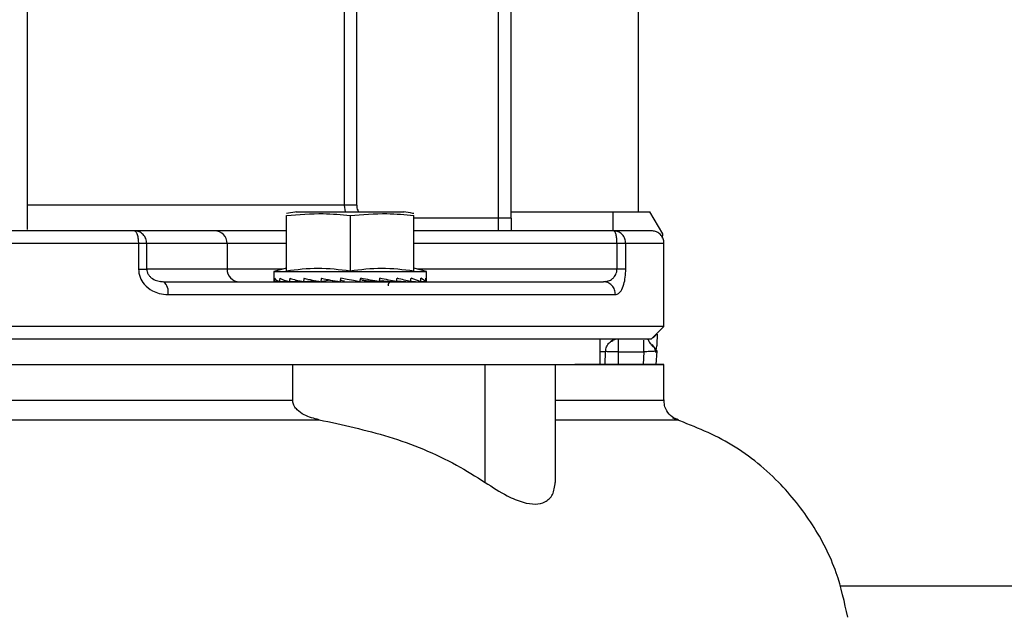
# Model space of a CAD drawing. Header units: inches. Extents: x 170 to 312, y 215 to 248.
# Tile 92 of 256: x 176.672 to 176.862, y 243.801 to 243.916. Entities that reach past the tile are written whole.
import ezdxf

# ---------------------------------------------------------------- set-up
doc = ezdxf.new("R2010")
doc.units = ezdxf.units.IN
doc.header["$LTSCALE"] = 0.25
doc.header["$MEASUREMENT"] = 0
doc.layers.add('ANNOTATIONS', color=1, linetype='Continuous')
doc.layers.add('STANDARD MOTOR LH', color=7, linetype='Continuous')
doc.styles.add('ARIAL', font='arial.ttf', dxfattribs={"height": 0.09375})
doc.dimstyles.new('STANDARD$0', dxfattribs={"dimtxt": 0.09375, "dimasz": 0.09375, "dimexe": 0.03125, "dimexo": 0.046875, "dimgap": 0.09, "dimtad": 0, "dimtih": 1, "dimtoh": 1, "dimdec": 4, "dimzin": 0, "dimdsep": 46, "dimtxsty": 'ARIAL', "dimcen": 0.09, "dimadec": 0, "dimazin": 0, "dimtfac": 1, "dimtdec": 4, "dimtofl": 0, "dimtmove": 0, "dimatfit": 1, "dimfxl": 1, "dimtolj": 1, "dimtzin": 0, "dimarcsym": 0})

# ---------------------------------------------------------------- blocks, each defined once
blk = doc.blocks.new('*D21')
at = {"layer": 'ANNOTATIONS', "color": 0, "lineweight": -2, "transparency": 16777216}
for p, q in [((176.2378867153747, 244.6685519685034), (176.2378867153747, 245.2761724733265)), ((177.4385740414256, 243.2752990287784), (177.4385740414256, 245.2761724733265)), ((176.3316367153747, 245.2449224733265), (176.6571342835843, 245.2449224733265)), ((177.3448240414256, 245.2449224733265), (177.0193264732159, 245.2449224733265))]:
    blk.add_line(p, q, dxfattribs=at)
at = {"layer": 'ANNOTATIONS', "color": 0, "transparency": 16777216}
for points in [[(176.3316367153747, 245.2605474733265), (176.3316367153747, 245.2292974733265), (176.2378867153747, 245.2449224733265)], [(177.3448240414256, 245.2605474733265), (177.3448240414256, 245.2292974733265), (177.4385740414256, 245.2449224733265)]]:
    blk.add_solid(points, dxfattribs=at)
at = {"layer": 'defpoints', "color": 0, "transparency": 16777216}
for p in [(176.2378867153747, 245.2449224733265), (176.2378867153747, 244.6216769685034), (177.4385740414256, 243.2284240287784)]:
    blk.add_point(p, dxfattribs=at)
at = {"layer": 'ANNOTATIONS', "color": 0, "transparency": 16777216, "insert": (176.8382303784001, 245.2449224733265), "char_height": 0.09375, "attachment_point": 5, "style": 'ARIAL'}
blk.add_mtext('\\A1;20"', dxfattribs=at)
blk = doc.blocks.new('*D22')
at = {"layer": 'ANNOTATIONS', "color": 0, "lineweight": -2, "transparency": 16777216}
for p, q in [((176.3760740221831, 244.2732890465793), (176.3760740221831, 244.8424586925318)), ((177.4385740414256, 243.2752990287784), (177.4385740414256, 244.8424586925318)), ((176.4698240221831, 244.8112086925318), (176.6222140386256, 244.8112086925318)), ((177.3448240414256, 244.8112086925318), (177.192434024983, 244.8112086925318))]:
    blk.add_line(p, q, dxfattribs=at)
at = {"layer": 'ANNOTATIONS', "color": 0, "transparency": 16777216}
for points in [[(176.4698240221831, 244.8268336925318), (176.4698240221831, 244.7955836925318), (176.3760740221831, 244.8112086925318)], [(177.3448240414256, 244.8268336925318), (177.3448240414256, 244.7955836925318), (177.4385740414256, 244.8112086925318)]]:
    blk.add_solid(points, dxfattribs=at)
at = {"layer": 'defpoints', "color": 0, "transparency": 16777216}
for p in [(177.4385740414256, 244.8112086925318), (176.3760740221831, 244.2264140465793), (177.4385740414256, 243.2284240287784)]:
    blk.add_point(p, dxfattribs=at)
at = {"layer": 'ANNOTATIONS', "color": 0, "transparency": 16777216, "insert": (176.9073240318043, 244.8112086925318), "char_height": 0.09375, "attachment_point": 5, "style": 'ARIAL'}
blk.add_mtext('\\A1;17 3/8"', dxfattribs=at)

msp = doc.modelspace()

# ---------------------------------------------------------------- linework, layer by layer
at = {"layer": 'STANDARD MOTOR LH'}
for p, q in [((176.7914224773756, 243.8788919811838), (176.7914224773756, 244.3907028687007)), ((176.6733122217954, 243.9726062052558), (176.6733122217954, 243.8754271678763)), ((176.7643555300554, 243.8752007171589), (176.7643555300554, 243.9719532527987)), ((176.766816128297, 243.8776611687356), (176.766816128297, 243.9719532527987)), ((176.7345284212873, 243.969057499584), (176.7345284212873, 243.8801222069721)), ((176.736980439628, 243.8801222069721), (176.736980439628, 243.969057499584)), ((176.736980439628, 243.8801222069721), (176.6733122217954, 243.8801222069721)), ((176.7253897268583, 243.878853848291), (176.7233989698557, 243.8785182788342)), ((176.7252437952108, 243.8788315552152), (176.7461591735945, 243.8788315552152)), ((176.7345284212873, 243.8801222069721), (176.7347771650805, 243.8788315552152)), ((176.766816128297, 243.8788919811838), (176.7936369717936, 243.8788919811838)), ((176.7865011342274, 243.8752007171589), (176.7865011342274, 243.8788919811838)), ((176.7961183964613, 243.8745935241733), (176.7936369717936, 243.8788919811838)), ((176.7233983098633, 243.8674761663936), (176.7233983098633, 243.8781492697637)), ((176.7357014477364, 243.8781492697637), (176.7357014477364, 243.8674761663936)), ((176.748004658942, 243.8674761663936), (176.748004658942, 243.8781492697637)), ((176.766816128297, 243.8776611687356), (176.748004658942, 243.8776611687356)), ((176.7095568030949, 243.8752007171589), (176.694034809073, 243.8752007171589)), ((176.7866250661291, 243.8752007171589), (176.748004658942, 243.8752007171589)), ((176.7960770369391, 243.8738032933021), (176.7961183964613, 243.8745935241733)), ((176.6948030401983, 243.8727402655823), (176.6026087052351, 243.8727402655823)), ((176.6948030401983, 243.8727402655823), (176.6948030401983, 243.8678187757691)), ((176.6964115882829, 243.8678187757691), (176.6964115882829, 243.8727402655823)), ((176.7233983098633, 243.8727402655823), (176.6964115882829, 243.8727402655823)), ((176.7119335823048, 243.8727402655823), (176.7119335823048, 243.8678187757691)), ((176.7872618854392, 243.8727402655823), (176.748004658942, 243.8727402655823)), ((176.7872618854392, 243.8727402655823), (176.7872618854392, 243.8678187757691)), ((176.7889627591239, 243.8678187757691), (176.7889627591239, 243.8727402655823)), ((176.7963436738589, 243.8727402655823), (176.7889627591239, 243.8727402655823)), ((176.7963436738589, 243.8567461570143), (176.7963436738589, 243.8727402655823)), ((176.7227743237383, 243.8678187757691), (176.6964115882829, 243.8678187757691)), ((176.7233983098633, 243.8679859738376), (176.7209377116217, 243.8673265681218)), ((176.7504652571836, 243.8673265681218), (176.748004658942, 243.8679859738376)), ((176.7889627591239, 243.8678187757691), (176.7486285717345, 243.8678187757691)), ((176.7209377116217, 243.8673265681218), (176.7209377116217, 243.8657044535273)), ((176.7209377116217, 243.8673265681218), (176.7504652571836, 243.8673265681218)), ((176.7236854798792, 243.8654545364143), (176.7220468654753, 243.8653724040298)), ((176.726102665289, 243.8655032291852), (176.7239651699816, 243.8653724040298)), ((176.7240120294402, 243.8653724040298), (176.726190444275, 243.865482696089)), ((176.7289891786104, 243.8655701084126), (176.7266833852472, 243.8653724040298)), ((176.7317999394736, 243.8656622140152), (176.730016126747, 243.8653724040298)), ((176.7318124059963, 243.8657167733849), (176.7317999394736, 243.8656622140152)), ((176.7317999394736, 243.8656622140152), (176.7326147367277, 243.8655190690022)), ((176.7338905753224, 243.8660224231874), (176.7337362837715, 243.8653724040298)), ((176.733805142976, 243.8656622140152), (176.7346486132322, 243.8655190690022)), ((176.7387882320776, 243.8655190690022), (176.7376733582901, 243.8657220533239)), ((176.7380576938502, 243.8656622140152), (176.7413157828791, 243.8653724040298)), ((176.7380576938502, 243.8656622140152), (176.7387882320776, 243.8655190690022)), ((176.741361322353, 243.865578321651), (176.7446585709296, 243.8653724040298)), ((176.7421007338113, 243.8655190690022), (176.7420314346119, 243.8655366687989)), ((176.7420541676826, 243.8655349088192), (176.7421007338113, 243.8655190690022)), ((176.7446846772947, 243.8655096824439), (176.7473909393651, 243.8653724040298)), ((176.7474036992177, 243.8654598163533), (176.749326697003, 243.8653724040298)), ((176.7504652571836, 243.8657044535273), (176.7504652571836, 243.8673265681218)), ((176.7000090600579, 243.8651870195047), (176.6991026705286, 243.8653941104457)), ((176.7219598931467, 243.8654128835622), (176.7210590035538, 243.8653724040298)), ((176.7219631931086, 243.8654111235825), (176.7210690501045, 243.8653724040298)), ((176.7220762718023, 243.8653724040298), (176.7237120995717, 243.8654463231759)), ((176.7267443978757, 243.8653724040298), (176.7277043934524, 243.8654322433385)), ((176.7447195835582, 243.8653724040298), (176.7446595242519, 243.8653776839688)), ((176.7474377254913, 243.8653724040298), (176.7473913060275, 243.8653753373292)), ((176.74935610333, 243.8653724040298), (176.7493267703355, 243.8653735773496)), ((176.7503338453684, 243.8653724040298), (176.7493307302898, 243.8654164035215)), ((176.750343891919, 243.8653724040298), (176.7503339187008, 243.8653729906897)), ((176.7846475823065, 243.8653583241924), (176.7851135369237, 243.8654334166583)), ((176.7850315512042, 243.8654199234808), (176.7846475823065, 243.8653583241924)), ((176.7854957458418, 243.865185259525), (176.7846475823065, 243.8653583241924)), ((176.7005231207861, 243.8628978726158), (176.7869516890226, 243.8628978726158)), ((176.7963436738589, 243.8567461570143), (176.5010680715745, 243.8567461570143)), ((176.7938707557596, 243.8542733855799), (176.7963436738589, 243.8567461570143)), ((176.7840399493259, 243.8493636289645), (176.7840399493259, 243.8542845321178)), ((176.7864854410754, 243.8540639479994), (176.7864586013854, 243.8540645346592)), ((176.7875054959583, 243.8542857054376), (176.7875054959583, 243.8518246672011)), ((176.794787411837, 243.8517102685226), (176.7949855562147, 243.8529780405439)), ((176.7948630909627, 243.8521355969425), (176.7949318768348, 243.8519537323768)), ((176.7850014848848, 243.8493636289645), (176.7850451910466, 243.851867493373)), ((176.7875054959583, 243.8518246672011), (176.7874625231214, 243.8493636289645)), ((176.7875054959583, 243.8518246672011), (176.79246145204, 243.8518246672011)), ((176.79246145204, 243.8518246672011), (176.7923323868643, 243.8493636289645)), ((176.7949318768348, 243.8519537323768), (176.7947536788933, 243.8519437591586)), ((176.7949318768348, 243.8519537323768), (176.7947962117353, 243.8493636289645)), ((176.6600835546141, 243.8493630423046), (176.7959039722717, 243.8493630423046)), ((176.724613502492, 243.8424439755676), (176.7246135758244, 243.8493630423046)), ((176.7430836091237, 243.8493642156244), (176.764354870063, 243.8493642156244)), ((176.7618004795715, 243.8266164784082), (176.7618006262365, 243.8493630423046)), ((176.7753340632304, 243.8493630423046), (176.7753339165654, 243.8266164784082)), ((176.796343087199, 243.8424445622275), (176.796343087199, 243.8493636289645)), ((176.7753339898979, 243.838708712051), (176.7990364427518, 243.838708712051)), ((176.9303865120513, 243.8065491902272), (176.8302983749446, 243.8065491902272))]:
    msp.add_line(p, q, dxfattribs=at)
at = {"layer": 'STANDARD MOTOR LH', "flags": 128}
for points in [[(176.7375904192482, 243.8653724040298), (176.7363588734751, 243.865588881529), (176.7351227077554, 243.8658059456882), (176.7338905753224, 243.8660224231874)], [(176.7854821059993, 243.8651911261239), (176.7850971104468, 243.8653108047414), (176.7846475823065, 243.8653583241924)], [(176.7875054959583, 243.8518246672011), (176.7870254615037, 243.8518334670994), (176.7865639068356, 243.851841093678), (176.7861385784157, 243.8518487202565), (176.7857657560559, 243.8518551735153), (176.7854598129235, 243.8518604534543), (176.7852324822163, 243.8518645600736), (176.7850925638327, 243.8518669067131), (176.7850451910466, 243.851867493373)], [(176.7959039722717, 243.8493630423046), (176.796343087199, 243.8493636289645), (176.7791186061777, 243.8493636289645)], [(176.781304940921, 243.8493630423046), (176.7830531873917, 243.8493636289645)], [(176.724613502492, 243.8424439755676), (176.6600835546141, 243.8424439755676), (176.6487052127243, 243.8424445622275), (176.5727969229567, 243.8424445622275)], [(176.796343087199, 243.8424445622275), (176.7959039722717, 243.8424439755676), (176.7753340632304, 243.8424439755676)], [(176.5676830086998, 243.8387092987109), (176.620353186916, 243.8387092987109), (176.6316284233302, 243.838708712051), (176.7297274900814, 243.838708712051)]]:
    msp.add_lwpolyline(points, dxfattribs=at)
at = {"layer": 'STANDARD MOTOR LH'}
for centre, radius, start, end in [((176.7095145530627, 243.8727817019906), 0.002419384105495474, 359.0186562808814, 88.9993851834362), ((176.7143527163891, 243.8677774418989), 0.002419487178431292, 179.0211266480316, 268.9986815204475), ((176.6981228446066, 243.8634372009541), 0.002460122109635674, 347.3362897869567, 51.34357018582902), ((176.7875054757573, 243.8518248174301), 0.002460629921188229, 90, 124.7409862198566), ((176.7931860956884, 243.8562539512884), 0.001968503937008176, 298.2291229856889, 331.770877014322)]:
    msp.add_arc(centre, radius, start, end, dxfattribs=at)
for centre, major_axis, ratio, start_param, end_param in [((176.7357014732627, 243.8657043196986), (0.01476377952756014, 0), 0.1757871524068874, 3.141592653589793, 3.269887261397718), ((176.7357014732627, 243.8736562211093), (0.004031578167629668, 0.06222774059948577), 0.2282368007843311, 1.708549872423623, 1.719086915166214), ((176.7357014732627, 243.8657043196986), (0.01476331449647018, -0.0006915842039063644), 0.1694362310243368, 3.288361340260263, 3.539623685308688), ((176.7357014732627, 243.8736562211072), (0.007699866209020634, 0.06221501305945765), 0.2024732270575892, 1.718817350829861, 1.729354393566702), ((176.7357014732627, 243.8657043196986), (0.01476241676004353, -0.001328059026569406), 0.151041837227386, 3.555810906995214, 3.807073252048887), ((176.7357014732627, 243.8736562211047), (0.01072885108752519, 0.0622099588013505), 0.1630291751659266, 1.721872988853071, 1.732410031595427), ((176.7357014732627, 243.8657043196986), (0.01476201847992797, -0.001863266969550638), 0.1223802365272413, 3.819468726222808, 4.070731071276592), ((176.7357014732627, 243.8736562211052), (0.01295703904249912, 0.06221708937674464), 0.1137473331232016, 1.717448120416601, 1.727985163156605), ((176.7357014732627, 243.8657043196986), (0.01476249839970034, -0.002264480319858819), 0.08588791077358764, 4.078996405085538, 4.33025875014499), ((176.7357014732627, 243.8736562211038), (0.01431068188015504, 0.06222894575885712), 0.05832561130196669, 1.70717629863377, 1.717713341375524), ((176.7357014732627, 243.8657043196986), (0.01476336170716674, -0.002511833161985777), 0.04421959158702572, 4.335145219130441, 4.586407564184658), ((176.7357014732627, 243.8736562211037), (0.01431068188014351, 0.06222894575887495), 0.05832561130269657, 4.592296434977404, 4.602833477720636), ((176.7357014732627, 243.8657043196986), (0.01476336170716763, -0.002511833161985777), 0.04421959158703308, 1.188225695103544, 1.439488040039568), ((176.7357014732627, 243.8736562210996), (0.0129570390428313, 0.06221708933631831), 0.1137473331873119, 4.602568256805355, 4.613105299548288), ((176.7357014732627, 243.8657043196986), (0.01476249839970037, -0.002264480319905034), 0.08588791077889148, 0.9320768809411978, 1.183339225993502), ((176.7357014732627, 243.8736562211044), (0.01072885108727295, 0.0622099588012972), 0.163029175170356, 4.606993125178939, 4.617530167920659), ((176.7357014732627, 243.8657043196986), (0.01476201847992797, 0.001863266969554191), 0.1223802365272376, 5.354046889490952, 5.40473773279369), ((176.7357014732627, 243.8657043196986), (0.01476201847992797, -0.001863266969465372), 0.1223802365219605, 0.6725492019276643, 0.9238115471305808), ((176.7357014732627, 243.8736562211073), (0.007699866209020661, 0.06221501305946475), 0.2024732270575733, 4.60393748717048, 4.614474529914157), ((176.7357014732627, 243.8657043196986), (0.01476241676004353, 0.001328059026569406), 0.1510418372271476, 5.617704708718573, 5.64960366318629), ((176.7357014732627, 243.8657043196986), (0.01476241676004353, -0.001328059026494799), 0.15104183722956, 0.40889138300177, 0.6601537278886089), ((176.7357014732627, 243.8736562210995), (0.004031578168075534, 0.06222774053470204), 0.228236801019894, 4.593670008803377, 4.604207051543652), ((176.7357014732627, 243.8657043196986), (0.01476331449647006, -0.0006915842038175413), 0.1694362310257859, 0.1414418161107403, 0.3927041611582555), ((176.7357014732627, 243.8736562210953), (0, 0.06223454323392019), 0.2372280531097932, 4.578884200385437, 4.589421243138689), ((176.7357014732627, 243.8657043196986), (0.01476377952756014, 0), 0.175787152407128, 6.154890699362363, 6.406153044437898)]:
    msp.add_ellipse(centre, major_axis=major_axis, ratio=ratio, start_param=start_param, end_param=end_param, dxfattribs=at)
for points, knots in [([(176.736980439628, 243.8801222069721), (176.7370028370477, 243.8797911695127), (176.7370349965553, 243.8793158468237), (176.7373167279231, 243.8789443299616), (176.7374022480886, 243.8788315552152)], [0, 0, 0, 0, 0.696447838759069, 1, 1, 1, 1]), ([(176.7480039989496, 243.878519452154), (176.7479346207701, 243.8785330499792), (176.7472742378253, 243.8786624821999), (176.7466087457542, 243.8787634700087), (176.7460131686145, 243.878853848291)], [0, 0, 0, 0, 0.1050574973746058, 1, 1, 1, 1]), ([(176.7233983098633, 243.8781492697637), (176.7257718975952, 243.8783540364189), (176.729875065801, 243.8787080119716), (176.7339737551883, 243.8783149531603), (176.7357014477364, 243.8781492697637)], [0, 0, 0, 0, 0.5784768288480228, 1, 1, 1, 1]), ([(176.7357014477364, 243.8781492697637), (176.738075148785, 243.8783540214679), (176.7421788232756, 243.8787079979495), (176.7462770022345, 243.8783149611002), (176.748004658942, 243.8781492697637)], [0, 0, 0, 0, 0.5784330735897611, 1, 1, 1, 1]), ([(176.766816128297, 243.8776611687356), (176.766816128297, 243.8772293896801), (176.766816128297, 243.8763658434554), (176.766816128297, 243.8755890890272), (176.766816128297, 243.8752007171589)], [0, 0, 0, 0, 0.5000068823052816, 1, 1, 1, 1]), ([(176.694034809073, 243.8752007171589), (176.6891206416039, 243.8752007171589), (176.6792891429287, 243.8752007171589), (176.6640664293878, 243.8752007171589), (176.6487055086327, 243.8752007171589), (176.6333447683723, 243.8752007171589), (176.6181220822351, 243.8752007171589), (176.6082909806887, 243.8752007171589), (176.6033770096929, 243.8752007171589)], [0, 0, 0, 0, 0.1666354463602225, 0.3333781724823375, 0.5000002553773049, 0.6666342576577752, 0.833370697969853, 0.9999999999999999, 0.9999999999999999, 0.9999999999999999, 0.9999999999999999]), ([(176.694034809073, 243.8752007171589), (176.6941314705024, 243.8751680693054), (176.694280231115, 243.8751178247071), (176.6944589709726, 243.8748099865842), (176.6945819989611, 243.874493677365), (176.6946812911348, 243.8740983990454), (176.6947770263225, 243.8735261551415), (176.6947927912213, 243.8730498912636), (176.6948030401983, 243.8727402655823)], [0, 0, 0, 0, 0.2393625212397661, 0.3683756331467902, 0.5000491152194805, 0.6316010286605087, 0.7604987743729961, 1, 1, 1, 1]), ([(176.6964115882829, 243.8727402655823), (176.6963758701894, 243.8730626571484), (176.6963044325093, 243.8737074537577), (176.6957546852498, 243.8745211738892), (176.6949693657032, 243.8750898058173), (176.6943462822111, 243.8751637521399), (176.694034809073, 243.8752007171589)], [0, 0, 0, 0, 0.2500015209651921, 0.5000134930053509, 0.750061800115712, 1, 1, 1, 1]), ([(176.7233983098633, 243.8752007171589), (176.7229843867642, 243.8752007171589), (176.7203739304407, 243.8752007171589), (176.716406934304, 243.8752007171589), (176.7119002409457, 243.8752007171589), (176.710337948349, 243.8752007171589), (176.7095568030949, 243.8752007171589)], [0, 0, 0, 0, 0.05910041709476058, 0.3727239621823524, 0.6863624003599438, 1, 1, 1, 1]), ([(176.7872618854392, 243.8727402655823), (176.7872523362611, 243.8730626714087), (176.7872332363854, 243.8737075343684), (176.7870860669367, 243.8745209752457), (176.7868754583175, 243.8750899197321), (176.7867085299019, 243.8751637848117), (176.7866250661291, 243.8752007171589)], [0, 0, 0, 0, 0.2500079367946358, 0.5000556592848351, 0.7500291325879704, 1, 1, 1, 1]), ([(176.7889627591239, 243.8727402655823), (176.7889315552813, 243.8730498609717), (176.7888835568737, 243.8735260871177), (176.788591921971, 243.8740987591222), (176.7882903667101, 243.8744932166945), (176.7879155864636, 243.8748100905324), (176.7873716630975, 243.8751179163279), (176.7869191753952, 243.87516809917), (176.7866250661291, 243.8752007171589)], [0, 0, 0, 0, 0.2394574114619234, 0.3683384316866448, 0.5000348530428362, 0.6316077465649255, 0.7605513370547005, 1, 1, 1, 1]), ([(176.7938830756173, 243.8752007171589), (176.793720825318, 243.8752007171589), (176.7933962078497, 243.8752007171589), (176.7909587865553, 243.8752007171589), (176.7880693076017, 243.8752007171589), (176.7866250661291, 243.8752007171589)], [0, 0, 0, 0, 0.3332499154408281, 0.6667398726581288, 1, 1, 1, 1]), ([(176.7963392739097, 243.8725924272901), (176.7963340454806, 243.872825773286), (176.7963231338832, 243.8733127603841), (176.7960304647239, 243.8740192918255), (176.7955027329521, 243.8746553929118), (176.7947533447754, 243.8751134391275), (176.794165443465, 243.8751723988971), (176.7938830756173, 243.8752007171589)], [0, 0, 0, 0, 0.1741697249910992, 0.3634877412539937, 0.5604695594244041, 0.7888943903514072, 1, 1, 1, 1]), ([(176.6964115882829, 243.8727402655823), (176.6963448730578, 243.8727402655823), (176.696211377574, 243.8727402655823), (176.6958385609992, 243.8727402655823), (176.6953694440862, 243.8727402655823), (176.6949918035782, 243.8727402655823), (176.6948030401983, 243.8727402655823)], [0, 0, 0, 0, 0.2498603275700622, 0.4999642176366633, 0.7500574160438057, 1, 1, 1, 1]), ([(176.7889627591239, 243.8727402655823), (176.788885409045, 243.8727402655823), (176.7887307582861, 243.8727402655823), (176.7883309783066, 243.8727402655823), (176.7878401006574, 243.8727402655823), (176.7874546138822, 243.8727402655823), (176.7872618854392, 243.8727402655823)], [0, 0, 0, 0, 0.250098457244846, 0.5000371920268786, 0.7500379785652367, 1, 1, 1, 1]), ([(176.6948030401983, 243.8678187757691), (176.694865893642, 243.867270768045), (176.6949894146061, 243.8661938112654), (176.6959659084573, 243.8646838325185), (176.6973056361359, 243.8636512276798), (176.698916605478, 243.8630133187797), (176.6999540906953, 243.8629387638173), (176.7005231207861, 243.8628978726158)], [0, 0, 0, 0, 0.1895703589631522, 0.3725478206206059, 0.6161148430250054, 0.7894502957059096, 1, 1, 1, 1]), ([(176.6948030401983, 243.8678187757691), (176.6949918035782, 243.8678187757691), (176.6953694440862, 243.8678187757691), (176.6958385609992, 243.8678187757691), (176.696211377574, 243.8678187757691), (176.6963448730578, 243.8678187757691), (176.6964115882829, 243.8678187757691)], [0, 0, 0, 0, 0.2499425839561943, 0.5000357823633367, 0.7501396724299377, 1, 1, 1, 1]), ([(176.6964115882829, 243.8678187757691), (176.6964275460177, 243.8676363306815), (176.6964609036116, 243.867254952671), (176.6967072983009, 243.8667485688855), (176.6970602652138, 243.8663082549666), (176.6976590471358, 243.8658282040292), (176.6985478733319, 243.8654376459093), (176.6992835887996, 243.8653851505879), (176.6996595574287, 243.8653583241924)], [0, 0, 0, 0, 0.1030411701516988, 0.2153943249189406, 0.327788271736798, 0.4579650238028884, 0.7230068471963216, 1, 1, 1, 1]), ([(176.7233983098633, 243.8674761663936), (176.7254290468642, 243.8677294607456), (176.7295297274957, 243.8682409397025), (176.7336311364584, 243.8677327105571), (176.7357014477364, 243.8674761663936)], [0, 0, 0, 0, 0.4952194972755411, 1, 1, 1, 1]), ([(176.7357014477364, 243.8674761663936), (176.7377322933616, 243.8677294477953), (176.7418335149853, 243.8682409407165), (176.7459344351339, 243.8677327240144), (176.748004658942, 243.8674761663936)], [0, 0, 0, 0, 0.4951806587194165, 1, 1, 1, 1]), ([(176.7851135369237, 243.8654334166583), (176.7852691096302, 243.8654501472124), (176.7857234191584, 243.8654990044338), (176.7862860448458, 243.8658313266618), (176.7867579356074, 243.866307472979), (176.7870339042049, 243.8667489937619), (176.7872234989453, 243.8672548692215), (176.78724946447, 243.8676363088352), (176.7872618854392, 243.8678187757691)], [0, 0, 0, 0, 0.1603370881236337, 0.4682226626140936, 0.619428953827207, 0.7498422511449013, 0.8803335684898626, 1, 1, 1, 1]), ([(176.7869516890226, 243.8628978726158), (176.7871626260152, 243.8629387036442), (176.7875470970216, 243.8630131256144), (176.7881184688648, 243.8636515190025), (176.7885770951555, 243.8646837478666), (176.7889017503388, 243.8661937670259), (176.788942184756, 243.8672707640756), (176.7889627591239, 243.8678187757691)], [0, 0, 0, 0, 0.2106010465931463, 0.3838586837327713, 0.6274525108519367, 0.8104355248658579, 1, 1, 1, 1]), ([(176.6996595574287, 243.8653583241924), (176.7044385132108, 243.8653583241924), (176.7139964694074, 243.8653583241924), (176.7274355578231, 243.8653583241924), (176.740020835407, 243.8653583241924), (176.7515548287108, 243.8653583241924), (176.7619296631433, 243.8653583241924), (176.7709867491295, 243.8653583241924), (176.7787636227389, 243.8653583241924), (176.7826862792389, 243.8653583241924), (176.7846475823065, 243.8653583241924)], [0, 0, 0, 0, 0.1249983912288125, 0.2499979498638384, 0.3750022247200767, 0.500004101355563, 0.6250056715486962, 0.7500039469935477, 0.8750035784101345, 1, 1, 1, 1]), ([(176.7431009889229, 243.8645968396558), (176.743092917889, 243.8646426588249), (176.7430759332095, 243.8647390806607), (176.7430951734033, 243.8648927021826), (176.7431545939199, 243.8650465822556), (176.7432578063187, 243.8651840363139), (176.7433948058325, 243.8652867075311), (176.7435463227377, 243.8653479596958), (176.7436499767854, 243.8653550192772), (176.7436985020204, 243.8653583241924)], [0, 0, 0, 0, 0.1251107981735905, 0.2632830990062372, 0.4117610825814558, 0.5663493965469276, 0.7207137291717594, 0.8692532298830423, 1, 1, 1, 1]), ([(176.7869516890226, 243.8628978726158), (176.7869209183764, 243.8632073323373), (176.786873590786, 243.8636833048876), (176.7865863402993, 243.8642568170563), (176.7862883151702, 243.864648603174), (176.7859215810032, 243.8649737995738), (176.7856366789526, 243.8651152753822), (176.7854957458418, 243.865185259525)], [0, 0, 0, 0, 0.3148929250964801, 0.4843292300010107, 0.657340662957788, 0.8304959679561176, 1, 1, 1, 1]), ([(176.7938830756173, 243.8542857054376), (176.7936433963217, 243.8542857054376), (176.7931640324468, 243.8542857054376), (176.7893073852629, 243.8542857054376), (176.783223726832, 243.8542857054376), (176.7747905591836, 243.8542857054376), (176.7642127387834, 243.8542857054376), (176.7516547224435, 243.8542857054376), (176.7373370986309, 243.8542857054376), (176.7215022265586, 243.8542857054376), (176.7044213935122, 243.8542857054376), (176.6863882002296, 243.8542857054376), (176.6677093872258, 243.8542857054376), (176.6550404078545, 243.8542857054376), (176.6487058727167, 243.8542857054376)], [0, 0, 0, 0, 0.08333205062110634, 0.1666659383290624, 0.2499992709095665, 0.333333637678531, 0.4166659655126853, 0.4999975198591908, 0.5833329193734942, 0.6666666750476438, 0.7499991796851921, 0.8333335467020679, 0.9166661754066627, 1, 1, 1, 1]), ([(176.79246115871, 243.8518246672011), (176.79246115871, 243.8521489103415), (176.79246115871, 243.8527975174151), (176.79246115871, 243.853583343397), (176.79246115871, 243.8540410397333), (176.79246115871, 243.8541031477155), (176.79246115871, 243.8541056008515)], [0, 0, 0, 0, 0.328839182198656, 0.6578008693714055, 0.9864838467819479, 1, 1, 1, 1]), ([(176.7936283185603, 243.8536016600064), (176.7935850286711, 243.853657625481), (176.793425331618, 243.8538640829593), (176.7933362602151, 243.8541233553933), (176.7932802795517, 243.8541758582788), (176.7932613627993, 243.854193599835)], [0, 0, 0, 0, 0.1975722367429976, 0.72884695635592, 1, 1, 1, 1]), ([(176.794983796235, 243.8529434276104), (176.7949898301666, 243.8530579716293), (176.7950241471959, 243.8537094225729), (176.7950706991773, 243.8546003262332), (176.7950953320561, 243.8550709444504), (176.7951039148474, 243.8552349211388)], [0, 0, 0, 0, 0.1220420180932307, 0.6940946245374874, 1, 1, 1, 1]), ([(176.7850451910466, 243.851867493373), (176.7850878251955, 243.852183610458), (176.7851730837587, 243.8528157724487), (176.7856983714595, 243.8535985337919), (176.7862072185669, 243.8538837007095), (176.7864377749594, 243.854012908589)], [0, 0, 0, 0, 0.3535998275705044, 0.7071189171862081, 1, 1, 1, 1]), ([(176.7948256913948, 243.8521578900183), (176.7947990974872, 243.8522275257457), (176.7947150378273, 243.8524476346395), (176.7940803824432, 243.8529077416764), (176.7937682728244, 243.8533868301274), (176.7936283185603, 243.8536016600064)], [0, 0, 0, 0, 0.2033536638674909, 0.6427727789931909, 0.9999999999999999, 0.9999999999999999, 0.9999999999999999, 0.9999999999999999]), ([(176.7947453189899, 243.8519232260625), (176.7946010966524, 243.8524125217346), (176.7944565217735, 243.8529030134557), (176.7940754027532, 243.8532236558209), (176.7940744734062, 243.8532244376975)], [0, 0, 0, 0, 0.9975615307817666, 1, 1, 1, 1]), ([(176.7840399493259, 243.8518786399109), (176.7842826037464, 243.8518775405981), (176.7849201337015, 243.8518746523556), (176.7849973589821, 243.8518702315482), (176.7850451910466, 243.851867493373)], [0, 0, 0, 0, 0.3806165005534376, 1, 1, 1, 1]), ([(176.7947536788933, 243.8519437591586), (176.7946836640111, 243.851940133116), (176.7945417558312, 243.8519327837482), (176.7941529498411, 243.8519130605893), (176.7936461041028, 243.8518851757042), (176.793036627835, 243.8518542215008), (176.792661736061, 243.8518349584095), (176.79246145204, 243.8518246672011)], [0, 0, 0, 0, 0.167488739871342, 0.3394710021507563, 0.6164081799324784, 0.7950680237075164, 1, 1, 1, 1]), ([(176.7297274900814, 243.838708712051), (176.7287209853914, 243.8389562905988), (176.727182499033, 243.8393347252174), (176.7255961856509, 243.8404203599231), (176.7248946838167, 243.8412966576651), (176.7246397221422, 243.8419530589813), (176.7246198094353, 243.8423258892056), (176.724613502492, 243.8424439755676)], [0, 0, 0, 0, 0.4552347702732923, 0.6958462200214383, 0.8349869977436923, 0.9477355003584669, 1, 1, 1, 1]), ([(176.7991772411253, 243.8386647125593), (176.798734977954, 243.8388458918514), (176.7978254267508, 243.8392185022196), (176.79690611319, 243.8402845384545), (176.796396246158, 243.8414575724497), (176.7963623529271, 243.8422207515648), (176.7963458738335, 243.8425918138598)], [0, 0, 0, 0, 0.2731168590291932, 0.5616876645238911, 0.7868898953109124, 1, 1, 1, 1]), ([(176.8318536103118, 243.8005722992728), (176.8312216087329, 243.8034753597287), (176.8298534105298, 243.8097600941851), (176.8252604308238, 243.8186863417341), (176.8183522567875, 243.8273515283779), (176.8092233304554, 243.8346944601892), (176.8017117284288, 243.83760504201), (176.7980291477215, 243.8390319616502)], [0, 0, 0, 0, 0.165151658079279, 0.3575310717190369, 0.55288135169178, 0.7807990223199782, 1, 1, 1, 1]), ([(176.7297274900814, 243.838708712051), (176.734245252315, 243.8377398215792), (176.7433815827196, 243.8357804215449), (176.7541352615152, 243.8314142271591), (176.7599695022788, 243.8277625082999), (176.7618004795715, 243.8266164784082)], [0, 0, 0, 0, 0.401624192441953, 0.8122099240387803, 1, 1, 1, 1]), ([(176.7618004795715, 243.8266164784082), (176.7632173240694, 243.8257023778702), (176.7656533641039, 243.8241307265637), (176.7690066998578, 243.8227007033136), (176.7715544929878, 243.8222903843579), (176.7735923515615, 243.8227897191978), (176.775055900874, 243.8242714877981), (176.7752363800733, 243.8257937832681), (176.7753339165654, 243.8266164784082)], [0, 0, 0, 0, 0.2175789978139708, 0.3740926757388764, 0.5058421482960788, 0.6376972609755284, 0.8042004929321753, 1, 1, 1, 1])]:
    msp.add_open_spline(points, degree=3, knots=knots, dxfattribs=at)

# ---------------------------------------------------------------- dimensions: what is measured, and where the dimension line sits
at = {"layer": 'ANNOTATIONS'}
for base, p1, p2, text, picture, middle in [((176.2378867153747, 245.2449224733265), (177.4385740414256, 243.2284240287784), (176.2378867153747, 244.6216769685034), '20"', '*D21', (176.8382303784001, 245.2449224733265)), ((177.4385740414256, 244.8112086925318), (176.3760740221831, 244.2264140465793), (177.4385740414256, 243.2284240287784), '17 3/8"', '*D22', (176.9073240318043, 244.8112086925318))]:
    dim = msp.add_linear_dim(base=base, p1=p1, p2=p2, text=text, dimstyle='STANDARD$0', dxfattribs=at)
    dim.commit()
    dim.dimension.update_dxf_attribs({"geometry": picture, "text_midpoint": middle, "dimtype": 160})

doc.saveas('drawing.dxf')
